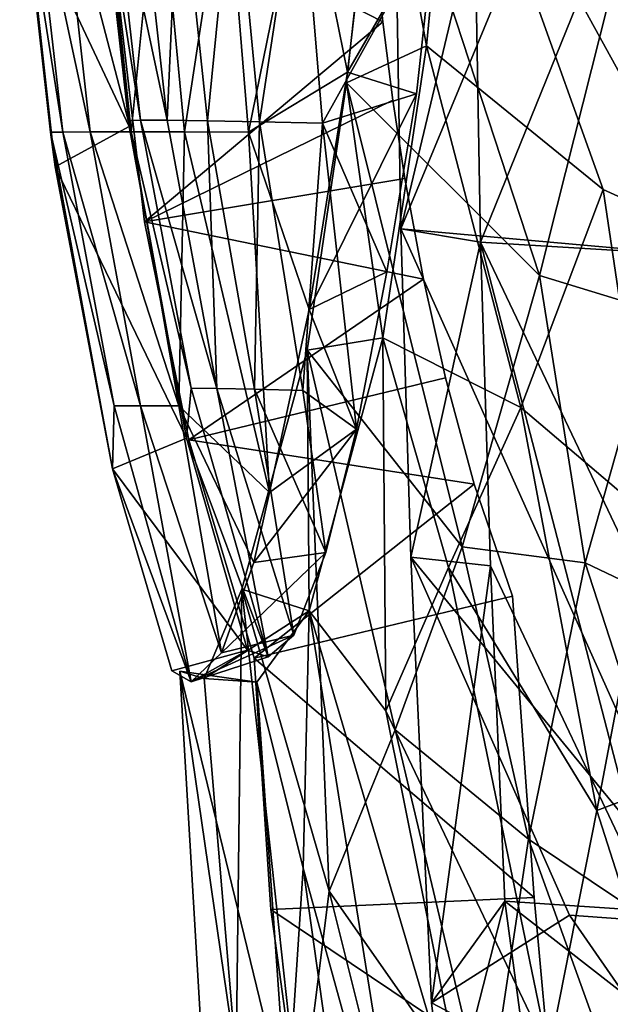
# Model space of a CAD drawing. Header units: inches. Extents: x -6.5 to 6.5, y -4.4 to 4.5.
# Tile 3 of 22: x -6.53 to -5.648, y -2.113 to -0.645. Entities that reach past the tile are written whole.
import ezdxf

# ---------------------------------------------------------------- set-up
doc = ezdxf.new("R2010")
doc.units = ezdxf.units.IN
doc.layers.get('0').update_dxf_attribs({"true_color": 0xc2ced6})

msp = doc.modelspace()

# ---------------------------------------------------------------- linework, layer by layer
for points in [[(-5.4985, -0.971), (-5.8824, -0.2739), (-5.8646, 0.1322), (-5.4985, -0.971)], [(-5.9688, -0.4788), (-5.561, 0.0054), (-5.9605, -0.9571), (-5.9688, -0.4788)], [(-5.9605, -0.9571), (-5.561, 0.0054), (-5.0917, -1.0347), (-5.9605, -0.9571)], [(-5.8503, -0.4948), (-5.8417, -0.9774), (-5.4431, 0.0054), (-5.8503, -0.4948)], [(-5.8417, -0.9774), (-4.9724, -1.03), (-5.4431, 0.0054), (-5.8417, -0.9774)], [(-5.993, -0.2966), (-5.8824, -0.2739), (-5.9223, -0.6847), (-5.993, -0.2966)], [(-5.9223, -0.6847), (-5.8824, -0.2739), (-5.6587, -0.8988), (-5.9223, -0.6847)], [(-5.6587, -0.8988), (-5.8824, -0.2739), (-5.4985, -0.971), (-5.6587, -0.8988)], [(-6.0416, -0.7398), (-5.993, -0.2966), (-5.9223, -0.6847), (-6.0416, -0.7398)], [(-5.754, -1.0269), (-5.993, -0.2966), (-6.0416, -0.7398), (-5.754, -1.0269)], [(-5.754, -1.0269), (-5.6374, -0.5655), (-5.993, -0.2966), (-5.754, -1.0269)], [(-6.1048, -0.4053), (-6.0402, -0.7236), (-5.9957, -0.3379), (-6.1048, -0.4053)], [(-5.9092, -0.4968), (-5.9957, -0.3379), (-6.0402, -0.7236), (-5.9092, -0.4968)], [(-6.5195, -0.4794), (-6.4082, -0.3791), (-6.3662, -0.8046), (-6.5195, -0.4794)], [(-6.3662, -0.8046), (-6.4082, -0.3791), (-6.4119, -0.3962), (-6.3662, -0.8046)], [(-6.4119, -0.3962), (-6.3947, -0.3956), (-6.3491, -0.7951), (-6.4119, -0.3962)], [(-6.3491, -0.7951), (-6.3671, -0.7958), (-6.4119, -0.3962), (-6.3491, -0.7951)], [(-6.4119, -0.3962), (-6.3671, -0.7958), (-6.3662, -0.8046), (-6.4119, -0.3962)], [(-6.3947, -0.3956), (-6.354, -0.3957), (-6.3093, -0.7952), (-6.3947, -0.3956)], [(-6.3093, -0.7952), (-6.3491, -0.7951), (-6.3947, -0.3956), (-6.3093, -0.7952)], [(-6.3093, -0.7952), (-6.354, -0.3957), (-6.2918, -0.3962), (-6.3093, -0.7952)], [(-6.2918, -0.3962), (-6.2495, -0.7961), (-6.3093, -0.7952), (-6.2918, -0.3962)], [(-6.2495, -0.7961), (-6.2918, -0.3962), (-6.2102, -0.3973), (-6.2495, -0.7961)], [(-6.4653, -0.813), (-6.5118, -0.4049), (-6.5296, -0.4051), (-6.4653, -0.813)], [(-6.5296, -0.4051), (-6.4838, -0.8133), (-6.4653, -0.813), (-6.5296, -0.4051)], [(-6.4838, -0.8133), (-6.5296, -0.4051), (-6.5195, -0.4794), (-6.4838, -0.8133)], [(-6.4244, -0.8129), (-6.4699, -0.4047), (-6.5118, -0.4049), (-6.4244, -0.8129)], [(-6.5118, -0.4049), (-6.4653, -0.813), (-6.4244, -0.8129), (-6.5118, -0.4049)], [(-6.3633, -0.8129), (-6.4061, -0.4047), (-6.4699, -0.4047), (-6.3633, -0.8129)], [(-6.4699, -0.4047), (-6.4244, -0.8129), (-6.3633, -0.8129), (-6.4699, -0.4047)], [(-6.3225, -0.4048), (-6.4061, -0.4047), (-6.3633, -0.8129), (-6.3225, -0.4048)], [(-6.3633, -0.8129), (-6.2838, -0.8129), (-6.3225, -0.4048), (-6.3633, -0.8129)], [(-6.2213, -0.405), (-6.3225, -0.4048), (-6.2838, -0.8129), (-6.2213, -0.405)], [(-6.2838, -0.8129), (-6.1881, -0.8131), (-6.2213, -0.405), (-6.2838, -0.8129)], [(-6.2102, -0.3973), (-6.1717, -0.7977), (-6.2495, -0.7961), (-6.2102, -0.3973)], [(-6.1048, -0.4053), (-6.2213, -0.405), (-6.1881, -0.8131), (-6.1048, -0.4053)], [(-6.1717, -0.7977), (-6.2102, -0.3973), (-6.1111, -0.3987), (-6.1717, -0.7977)], [(-6.1881, -0.8131), (-6.0402, -0.7236), (-6.1048, -0.4053), (-6.1881, -0.8131)], [(-6.1111, -0.3987), (-6.0777, -0.7999), (-6.1717, -0.7977), (-6.1111, -0.3987)], [(-6.0777, -0.7999), (-6.1111, -0.3987), (-5.9092, -0.4968), (-6.0777, -0.7999)], [(-6, -0.5299), (-6.4026, -0.4365), (-5.9877, -0.6486), (-6, -0.5299)], [(-6.3432, -0.9467), (-5.9877, -0.6486), (-6.4026, -0.4365), (-6.3432, -0.9467)], [(-6, -0.5299), (-5.9877, -0.6486), (-6.4026, -0.4365), (-6, -0.5299)], [(-6.3432, -0.9467), (-6.4026, -0.4365), (-5.9877, -0.6486), (-6.3432, -0.9467)], [(-6.4026, -0.4365), (-6.4026, -0.4365), (-6.3432, -0.9467), (-6.4026, -0.4365)], [(-6.3432, -0.9467), (-6.3432, -0.9467), (-6.4026, -0.4365), (-6.3432, -0.9467)], [(-6.5195, -0.4794), (-6.4766, -0.8651), (-6.4838, -0.8133), (-6.5195, -0.4794)], [(-6.5195, -0.4794), (-6.3662, -0.8046), (-6.4766, -0.8651), (-6.5195, -0.4794)], [(-5.8503, -0.4948), (-5.9688, -0.4788), (-5.9605, -0.9571), (-5.8503, -0.4948)], [(-5.9092, -0.4968), (-5.9376, -0.7559), (-6.0777, -0.7999), (-5.9092, -0.4968)], [(-5.9092, -0.4968), (-6.0402, -0.7236), (-5.9376, -0.7559), (-5.9092, -0.4968)], [(-5.8417, -0.9774), (-5.8503, -0.4948), (-5.9605, -0.9571), (-5.8417, -0.9774)], [(-5.9877, -0.6486), (-5.9877, -0.6486), (-6, -0.5299), (-5.9877, -0.6486)], [(-6, -0.5299), (-6, -0.5299), (-5.9877, -0.6486), (-6, -0.5299)], [(-5.5799, -1.0799), (-5.6374, -0.5655), (-5.754, -1.0269), (-5.5799, -1.0799)], [(-6.3432, -0.9467), (-5.9726, -0.7657), (-5.9877, -0.6486), (-6.3432, -0.9467)], [(-6.3432, -0.9467), (-5.9877, -0.6486), (-5.9726, -0.7657), (-6.3432, -0.9467)], [(-5.9726, -0.7657), (-5.9726, -0.7657), (-5.9877, -0.6486), (-5.9726, -0.7657)], [(-5.9877, -0.6486), (-5.9877, -0.6486), (-5.9726, -0.7657), (-5.9877, -0.6486)], [(-6.0416, -0.7398), (-5.9223, -0.6847), (-5.9877, -1.12), (-6.0416, -0.7398)], [(-5.9877, -1.12), (-5.9223, -0.6847), (-5.7818, -1.2239), (-5.9877, -1.12)], [(-5.7818, -1.2239), (-5.9223, -0.6847), (-5.6587, -0.8988), (-5.7818, -1.2239)], [(-6.0974, -1.0776), (-6.0402, -0.7236), (-6.1881, -0.8131), (-6.0974, -1.0776)], [(-5.9376, -0.7559), (-6.0402, -0.7236), (-6.0974, -1.0776), (-5.9376, -0.7559)], [(-6.0416, -0.7398), (-6.1006, -1.1383), (-5.8694, -1.4313), (-6.0416, -0.7398)], [(-6.1006, -1.1383), (-6.0416, -0.7398), (-5.9877, -1.12), (-6.1006, -1.1383)], [(-5.8694, -1.4313), (-5.754, -1.0269), (-6.0416, -0.7398), (-5.8694, -1.4313)], [(-5.9376, -0.7559), (-6.0974, -1.0776), (-5.9815, -1.0214), (-5.9376, -0.7559)], [(-5.9815, -1.0214), (-6.0777, -0.7999), (-5.9376, -0.7559), (-5.9815, -1.0214)], [(-6.3432, -0.9467), (-5.9548, -0.8821), (-5.9726, -0.7657), (-6.3432, -0.9467)], [(-6.3432, -0.9467), (-5.9726, -0.7657), (-5.9548, -0.8821), (-6.3432, -0.9467)], [(-5.9548, -0.8821), (-5.9548, -0.8821), (-5.9726, -0.7657), (-5.9548, -0.8821)], [(-5.9726, -0.7657), (-5.9726, -0.7657), (-5.9548, -0.8821), (-5.9726, -0.7657)], [(-6.4766, -0.8651), (-6.3662, -0.8046), (-6.2808, -1.2694), (-6.4766, -0.8651)], [(-6.3671, -0.7958), (-6.3491, -0.7951), (-6.2739, -1.195), (-6.3671, -0.7958)], [(-6.2739, -1.195), (-6.2808, -1.2694), (-6.3671, -0.7958), (-6.2739, -1.195)], [(-6.3662, -0.8046), (-6.3671, -0.7958), (-6.2808, -1.2694), (-6.3662, -0.8046)], [(-6.3491, -0.7951), (-6.3093, -0.7952), (-6.2354, -1.1952), (-6.3491, -0.7951)], [(-6.2354, -1.1952), (-6.2739, -1.195), (-6.3491, -0.7951), (-6.2354, -1.1952)], [(-6.2354, -1.1952), (-6.3093, -0.7952), (-6.2495, -0.7961), (-6.2354, -1.1952)], [(-6.1793, -1.1964), (-6.2495, -0.7961), (-6.1717, -0.7977), (-6.1793, -1.1964)], [(-6.2495, -0.7961), (-6.1793, -1.1964), (-6.2354, -1.1952), (-6.2495, -0.7961)], [(-6.1717, -0.7977), (-6.107, -1.1985), (-6.1793, -1.1964), (-6.1717, -0.7977)], [(-6.107, -1.1985), (-6.1717, -0.7977), (-6.0777, -0.7999), (-6.107, -1.1985)], [(-6.0777, -0.7999), (-6.0269, -1.2559), (-6.107, -1.1985), (-6.0777, -0.7999)], [(-6.0269, -1.2559), (-6.0777, -0.7999), (-5.9815, -1.0214), (-6.0269, -1.2559)], [(-6.3885, -1.2214), (-6.4653, -0.813), (-6.4838, -0.8133), (-6.3885, -1.2214)], [(-6.3909, -1.3152), (-6.3885, -1.2214), (-6.4838, -0.8133), (-6.3909, -1.3152)], [(-6.4838, -0.8133), (-6.4766, -0.8651), (-6.3909, -1.3152), (-6.4838, -0.8133)], [(-6.3493, -1.2213), (-6.4244, -0.8129), (-6.4653, -0.813), (-6.3493, -1.2213)], [(-6.4653, -0.813), (-6.3885, -1.2214), (-6.3493, -1.2213), (-6.4653, -0.813)], [(-6.2921, -1.2212), (-6.3633, -0.8129), (-6.4244, -0.8129), (-6.2921, -1.2212)], [(-6.4244, -0.8129), (-6.3493, -1.2213), (-6.2921, -1.2212), (-6.4244, -0.8129)], [(-6.2921, -1.2212), (-6.2838, -0.8129), (-6.3633, -0.8129), (-6.2921, -1.2212)], [(-6.2838, -0.8129), (-6.2921, -1.2212), (-6.1568, -1.3502), (-6.2838, -0.8129)], [(-6.1568, -1.3502), (-6.1881, -0.8131), (-6.2838, -0.8129), (-6.1568, -1.3502)], [(-6.1881, -0.8131), (-6.1568, -1.3502), (-6.0974, -1.0776), (-6.1881, -0.8131)], [(-6.4766, -0.8651), (-6.2808, -1.2694), (-6.3909, -1.3152), (-6.4766, -0.8651)], [(-6.3432, -0.9467), (-5.927, -1.0325), (-5.9548, -0.8821), (-6.3432, -0.9467)], [(-6.3432, -0.9467), (-5.9548, -0.8821), (-5.927, -1.0325), (-6.3432, -0.9467)], [(-5.927, -1.0325), (-5.927, -1.0325), (-5.9548, -0.8821), (-5.927, -1.0325)], [(-5.9548, -0.8821), (-5.9548, -0.8821), (-5.927, -1.0325), (-5.9548, -0.8821)], [(-5.7818, -1.2239), (-5.6587, -0.8988), (-5.5854, -1.3903), (-5.7818, -1.2239)], [(-5.5854, -1.3903), (-5.6587, -0.8988), (-5.4985, -0.971), (-5.5854, -1.3903)], [(-6.3432, -0.9467), (-6.277, -1.272), (-5.927, -1.0325), (-6.3432, -0.9467)], [(-6.3432, -0.9467), (-5.927, -1.0325), (-6.277, -1.272), (-6.3432, -0.9467)], [(-6.3432, -0.9467), (-6.3432, -0.9467), (-6.277, -1.272), (-6.3432, -0.9467)], [(-6.277, -1.272), (-6.277, -1.272), (-6.3432, -0.9467), (-6.277, -1.272)], [(-5.9458, -1.447), (-5.8417, -0.9774), (-5.9605, -0.9571), (-5.9458, -1.447)], [(-5.9605, -0.9571), (-5.0917, -1.0347), (-5.4946, -1.9961), (-5.9605, -0.9571)], [(-5.4946, -1.9961), (-5.9458, -1.447), (-5.9605, -0.9571), (-5.4946, -1.9961)], [(-5.9458, -1.447), (-5.827, -1.46), (-5.8417, -0.9774), (-5.9458, -1.447)], [(-5.8417, -0.9774), (-5.3598, -1.9895), (-4.9724, -1.03), (-5.8417, -0.9774)], [(-5.8417, -0.9774), (-5.827, -1.46), (-5.5827, -1.9746), (-5.8417, -0.9774)], [(-5.5827, -1.9746), (-5.3598, -1.9895), (-5.8417, -0.9774), (-5.5827, -1.9746)], [(-5.9815, -1.0214), (-6.0974, -1.0776), (-6.0269, -1.2559), (-5.9815, -1.0214)], [(-5.8694, -1.4313), (-5.6858, -1.4555), (-5.754, -1.0269), (-5.8694, -1.4313)], [(-5.5799, -1.0799), (-5.754, -1.0269), (-5.6858, -1.4555), (-5.5799, -1.0799)], [(-5.927, -1.0325), (-6.277, -1.272), (-5.8943, -1.1793), (-5.927, -1.0325)], [(-5.927, -1.0325), (-5.8943, -1.1793), (-6.277, -1.272), (-5.927, -1.0325)], [(-5.8943, -1.1793), (-5.8943, -1.1793), (-5.927, -1.0325), (-5.8943, -1.1793)], [(-5.927, -1.0325), (-5.927, -1.0325), (-5.8943, -1.1793), (-5.927, -1.0325)], [(-6.0269, -1.2559), (-6.0974, -1.0776), (-6.1568, -1.3502), (-6.0269, -1.2559)], [(-5.4403, -1.5722), (-5.5799, -1.0799), (-5.6858, -1.4555), (-5.4403, -1.5722)], [(-6.0974, -1.5266), (-6.1006, -1.1383), (-5.9877, -1.12), (-6.0974, -1.5266)], [(-5.9829, -1.6757), (-6.0974, -1.5266), (-5.9877, -1.12), (-5.9829, -1.6757)], [(-5.7818, -1.2239), (-5.8895, -1.4624), (-5.9877, -1.12), (-5.7818, -1.2239)], [(-5.9877, -1.12), (-5.8895, -1.4624), (-5.9829, -1.6757), (-5.9877, -1.12)], [(-6.1006, -1.1383), (-6.1979, -1.4947), (-6.0677, -1.9446), (-6.1006, -1.1383)], [(-6.0974, -1.5266), (-6.1979, -1.4947), (-6.1006, -1.1383), (-6.0974, -1.5266)], [(-6.0677, -1.9446), (-5.9694, -1.7045), (-6.1006, -1.1383), (-6.0677, -1.9446)], [(-5.9694, -1.7045), (-5.8694, -1.4313), (-6.1006, -1.1383), (-5.9694, -1.7045)], [(-6.277, -1.272), (-5.8514, -1.3382), (-5.8943, -1.1793), (-6.277, -1.272)], [(-6.277, -1.272), (-5.8943, -1.1793), (-5.8514, -1.3382), (-6.277, -1.272)], [(-5.8514, -1.3382), (-5.8514, -1.3382), (-5.8943, -1.1793), (-5.8514, -1.3382)], [(-5.8943, -1.1793), (-5.8943, -1.1793), (-5.8514, -1.3382), (-5.8943, -1.1793)], [(-6.2808, -1.2694), (-6.2739, -1.195), (-6.1585, -1.5955), (-6.2808, -1.2694)], [(-6.1585, -1.5955), (-6.2739, -1.195), (-6.2354, -1.1952), (-6.1585, -1.5955)], [(-6.1203, -1.5632), (-6.2354, -1.1952), (-6.1793, -1.1964), (-6.1203, -1.5632)], [(-6.2354, -1.1952), (-6.1203, -1.5632), (-6.1585, -1.5955), (-6.2354, -1.1952)], [(-6.1793, -1.1964), (-6.0728, -1.4399), (-6.1203, -1.5632), (-6.1793, -1.1964)], [(-6.0728, -1.4399), (-6.1793, -1.1964), (-6.107, -1.1985), (-6.0728, -1.4399)], [(-6.0269, -1.2559), (-6.0728, -1.4399), (-6.107, -1.1985), (-6.0269, -1.2559)], [(-6.2739, -1.6325), (-6.3885, -1.2214), (-6.3909, -1.3152), (-6.2739, -1.6325)], [(-6.3493, -1.2213), (-6.3885, -1.2214), (-6.2739, -1.6325), (-6.3493, -1.2213)], [(-6.2283, -1.5897), (-6.2921, -1.2212), (-6.3493, -1.2213), (-6.2283, -1.5897)], [(-6.2739, -1.6325), (-6.2283, -1.5897), (-6.3493, -1.2213), (-6.2739, -1.6325)], [(-6.2921, -1.2212), (-6.2283, -1.5897), (-6.1802, -1.4549), (-6.2921, -1.2212)], [(-6.2921, -1.2212), (-6.1802, -1.4549), (-6.1568, -1.3502), (-6.2921, -1.2212)], [(-5.6683, -1.8247), (-5.8895, -1.4624), (-5.7818, -1.2239), (-5.6683, -1.8247)], [(-5.7818, -1.2239), (-5.5854, -1.3903), (-5.6683, -1.8247), (-5.7818, -1.2239)], [(-6.0269, -1.2559), (-6.1568, -1.3502), (-6.1802, -1.4549), (-6.0269, -1.2559)], [(-6.0269, -1.2559), (-6.1802, -1.4549), (-6.0728, -1.4399), (-6.0269, -1.2559)], [(-6.3909, -1.3152), (-6.2808, -1.2694), (-6.1897, -1.5857), (-6.3909, -1.3152)], [(-6.1585, -1.5955), (-6.1897, -1.5857), (-6.2808, -1.2694), (-6.1585, -1.5955)], [(-5.8514, -1.3382), (-6.277, -1.272), (-6.1798, -1.5973), (-5.8514, -1.3382)], [(-5.8514, -1.3382), (-6.1798, -1.5973), (-6.277, -1.272), (-5.8514, -1.3382)], [(-6.1798, -1.5973), (-6.1798, -1.5973), (-6.277, -1.272), (-6.1798, -1.5973)], [(-6.1798, -1.5973), (-6.1798, -1.5973), (-6.277, -1.272), (-6.1798, -1.5973)], [(-6.277, -1.272), (-6.1798, -1.5973), (-6.277, -1.272), (-6.277, -1.272)], [(-6.3909, -1.3152), (-6.3024, -1.6164), (-6.2739, -1.6325), (-6.3909, -1.3152)], [(-6.1897, -1.5857), (-6.3024, -1.6164), (-6.3909, -1.3152), (-6.1897, -1.5857)], [(-5.8514, -1.3382), (-6.1798, -1.5973), (-5.794, -1.505), (-5.8514, -1.3382)], [(-5.8514, -1.3382), (-5.794, -1.505), (-6.1798, -1.5973), (-5.8514, -1.3382)], [(-5.794, -1.505), (-5.8514, -1.3382), (-5.794, -1.505), (-5.794, -1.505)], [(-5.794, -1.505), (-5.8514, -1.3382), (-5.794, -1.505), (-5.794, -1.505)], [(-5.8514, -1.3382), (-5.8514, -1.3382), (-5.794, -1.505), (-5.8514, -1.3382)], [(-5.6683, -1.8247), (-5.5854, -1.3903), (-5.4942, -1.7591), (-5.6683, -1.8247)], [(-5.8694, -1.4313), (-5.9694, -1.7045), (-5.7702, -1.8675), (-5.8694, -1.4313)], [(-5.7702, -1.8675), (-5.6858, -1.4555), (-5.8694, -1.4313), (-5.7702, -1.8675)], [(-6.2283, -1.5897), (-6.1203, -1.5632), (-6.0728, -1.4399), (-6.2283, -1.5897)], [(-6.2283, -1.5897), (-6.0728, -1.4399), (-6.1802, -1.4549), (-6.2283, -1.5897)], [(-5.827, -1.46), (-5.9458, -1.447), (-5.915, -2.1113), (-5.827, -1.46)], [(-5.9458, -1.447), (-5.7091, -1.9807), (-5.915, -2.1113), (-5.9458, -1.447)], [(-5.9458, -1.447), (-5.4946, -1.9961), (-5.7091, -1.9807), (-5.9458, -1.447)], [(-5.9829, -1.6757), (-5.8895, -1.4624), (-5.7399, -2.1867), (-5.9829, -1.6757)], [(-5.915, -2.1113), (-5.8057, -1.9599), (-5.827, -1.46), (-5.915, -2.1113)], [(-5.6683, -1.8247), (-5.7399, -2.1867), (-5.8895, -1.4624), (-5.6683, -1.8247)], [(-5.827, -1.46), (-5.8057, -1.9599), (-5.5827, -1.9746), (-5.827, -1.46)], [(-5.6858, -1.4555), (-5.7702, -1.8675), (-5.4913, -2.0543), (-5.6858, -1.4555)], [(-5.4913, -2.0543), (-5.4403, -1.5722), (-5.6858, -1.4555), (-5.4913, -2.0543)], [(-6.2544, -1.6276), (-6.1979, -1.4947), (-6.0974, -1.5266), (-6.2544, -1.6276)], [(-6.2544, -1.6276), (-6.2067, -2.1956), (-6.1979, -1.4947), (-6.2544, -1.6276)], [(-6.1979, -1.4947), (-6.2067, -2.1956), (-6.1108, -2.2899), (-6.1979, -1.4947)], [(-6.1979, -1.4947), (-6.1108, -2.2899), (-6.0677, -1.9446), (-6.1979, -1.4947)], [(-5.794, -1.505), (-6.1798, -1.5973), (-5.7617, -1.9541), (-5.794, -1.505)], [(-5.794, -1.505), (-5.7617, -1.9541), (-6.1798, -1.5973), (-5.794, -1.505)], [(-5.794, -1.505), (-5.794, -1.505), (-5.7617, -1.9541), (-5.794, -1.505)], [(-5.794, -1.505), (-5.7617, -1.9541), (-5.794, -1.505), (-5.794, -1.505)], [(-5.7617, -1.9541), (-5.794, -1.505), (-5.7617, -1.9541), (-5.7617, -1.9541)], [(-6.2544, -1.6276), (-6.0974, -1.5266), (-6.1758, -1.6334), (-6.2544, -1.6276)], [(-6.1064, -1.9103), (-6.1758, -1.6334), (-6.0974, -1.5266), (-6.1064, -1.9103)], [(-6.1064, -1.9103), (-6.0974, -1.5266), (-5.9402, -2.5118), (-6.1064, -1.9103)], [(-5.8326, -2.4257), (-5.9402, -2.5118), (-6.0974, -1.5266), (-5.8326, -2.4257)], [(-6.0974, -1.5266), (-5.9829, -1.6757), (-5.8326, -2.4257), (-6.0974, -1.5266)], [(-6.1203, -1.5632), (-6.2283, -1.5897), (-6.2739, -1.6325), (-6.1203, -1.5632)], [(-6.1203, -1.5632), (-6.2739, -1.6325), (-6.1585, -1.5955), (-6.1203, -1.5632)], [(-6.1897, -1.5857), (-6.2739, -1.6325), (-6.3024, -1.6164), (-6.1897, -1.5857)], [(-6.1585, -1.5955), (-6.2739, -1.6325), (-6.1897, -1.5857), (-6.1585, -1.5955)], [(-5.7617, -1.9541), (-6.1798, -1.5973), (-6.1549, -1.9723), (-5.7617, -1.9541)], [(-5.7617, -1.9541), (-6.1549, -1.9723), (-6.1798, -1.5973), (-5.7617, -1.9541)], [(-6.1798, -1.5973), (-6.1549, -1.9723), (-6.1798, -1.5973), (-6.1798, -1.5973)], [(-6.1798, -1.5973), (-6.1798, -1.5973), (-6.1549, -1.9723), (-6.1798, -1.5973)], [(-6.1549, -1.9723), (-6.1549, -1.9723), (-6.1798, -1.5973), (-6.1549, -1.9723)], [(-6.2555, -2.2138), (-6.2067, -2.1956), (-6.2906, -1.6169), (-6.2555, -2.2138)], [(-6.2906, -1.6169), (-6.2067, -2.1956), (-6.2544, -1.6276), (-6.2906, -1.6169)], [(-6.1304, -2.2745), (-6.2906, -1.6169), (-6.1758, -1.6334), (-6.1304, -2.2745)], [(-6.1304, -2.2745), (-6.2555, -2.2138), (-6.2906, -1.6169), (-6.1304, -2.2745)], [(-6.1758, -1.6334), (-6.2906, -1.6169), (-6.2544, -1.6276), (-6.1758, -1.6334)], [(-6.1304, -2.2745), (-6.1758, -1.6334), (-6.1064, -1.9103), (-6.1304, -2.2745)], [(-5.7399, -2.1867), (-5.8326, -2.4257), (-5.9829, -1.6757), (-5.7399, -2.1867)], [(-5.8324, -2.2806), (-5.9694, -1.7045), (-6.0677, -1.9446), (-5.8324, -2.2806)], [(-5.7702, -1.8675), (-5.9694, -1.7045), (-5.8324, -2.2806), (-5.7702, -1.8675)], [(-5.6683, -1.8247), (-5.4942, -1.7591), (-5.5085, -2.3229), (-5.6683, -1.8247)], [(-5.6683, -1.8247), (-5.5085, -2.3229), (-5.7399, -2.1867), (-5.6683, -1.8247)], [(-5.7702, -1.8675), (-5.8324, -2.2806), (-5.5404, -2.5047), (-5.7702, -1.8675)], [(-5.5404, -2.5047), (-5.4913, -2.0543), (-5.7702, -1.8675), (-5.5404, -2.5047)], [(-6.0044, -2.6359), (-6.1304, -2.2745), (-6.1064, -1.9103), (-6.0044, -2.6359)], [(-6.1064, -1.9103), (-5.9402, -2.5118), (-6.0044, -2.6359), (-6.1064, -1.9103)], [(-6.1108, -2.2899), (-5.9195, -2.537), (-6.0677, -1.9446), (-6.1108, -2.2899)], [(-6.0677, -1.9446), (-5.9195, -2.537), (-5.8324, -2.2806), (-6.0677, -1.9446)], [(-6.1549, -1.9723), (-5.7342, -2.2543), (-5.7617, -1.9541), (-6.1549, -1.9723)], [(-6.1549, -1.9723), (-5.7617, -1.9541), (-5.7342, -2.2543), (-6.1549, -1.9723)], [(-5.8057, -1.9599), (-5.915, -2.1113), (-5.8919, -2.2979), (-5.8057, -1.9599)], [(-5.8057, -1.9599), (-5.8919, -2.2979), (-5.7229, -2.5712), (-5.8057, -1.9599)], [(-5.3337, -2.3268), (-5.5827, -1.9746), (-5.8057, -1.9599), (-5.3337, -2.3268)], [(-5.8057, -1.9599), (-5.7229, -2.5712), (-5.3337, -2.3268), (-5.8057, -1.9599)], [(-5.7342, -2.2543), (-5.7342, -2.2543), (-5.7617, -1.9541), (-5.7342, -2.2543)], [(-5.7617, -1.9541), (-5.7617, -1.9541), (-5.7342, -2.2543), (-5.7617, -1.9541)], [(-6.0557, -2.6876), (-5.7342, -2.2543), (-6.1549, -1.9723), (-6.0557, -2.6876)], [(-6.0557, -2.6876), (-6.1549, -1.9723), (-5.7342, -2.2543), (-6.0557, -2.6876)], [(-6.1549, -1.9723), (-6.1549, -1.9723), (-6.0557, -2.6876), (-6.1549, -1.9723)], [(-6.0557, -2.6876), (-6.0557, -2.6876), (-6.1549, -1.9723), (-6.0557, -2.6876)], [(-5.915, -2.1113), (-5.7091, -1.9807), (-5.4482, -2.3562), (-5.915, -2.1113)], [(-5.4482, -2.3562), (-5.7091, -1.9807), (-5.4946, -1.9961), (-5.4482, -2.3562)], [(-5.4482, -2.3562), (-5.8919, -2.2979), (-5.915, -2.1113), (-5.4482, -2.3562)]]:
    msp.add_lwpolyline(points)

doc.saveas('drawing.dxf')
